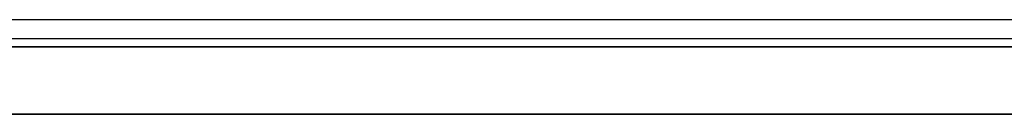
# Model space of a CAD drawing. Extents: x 852 to 2339, y -263 to 263.
# Tile 7 of 37: x 997 to 1143, y -263 to -249. Entities that reach past the tile are written whole.
import ezdxf

# ---------------------------------------------------------------- set-up
doc = ezdxf.new("R2010")
doc.units = 0
doc.layers.add('PREDEFINITO', color=7, linetype='CONTINUOUS')

msp = doc.modelspace()

# ---------------------------------------------------------------- linework, layer by layer
at = {"layer": 'PREDEFINITO'}
for p, q in [((1334.97, -248.79, 440), (951.03, -248.79, 440)), ((1334.97, -251.62, 438.83), (951.03, -251.62, 438.83)), ((951.03, -252.79, 380), (1334.97, -252.79, 380)), ((1334.97, -252.79, 435), (951.03, -252.79, 435)), ((1334.97, -252.79, 436), (951.03, -252.79, 436)), ((951.03, -252.79, 380), (1334.97, -252.79, 380)), ((1334.97, -252.79, 435), (951.03, -252.79, 435)), ((951.03, -252.79, 407.5), (1334.97, -252.79, 407.5)), ((872.97, -262.79, 380), (1413.03, -262.79, 380)), ((872.97, -262.79, 435), (1413.03, -262.79, 435)), ((1413.03, -262.79, 407.5), (872.97, -262.79, 407.5))]:
    msp.add_line(p, q, dxfattribs=at)

doc.saveas('drawing.dxf')
